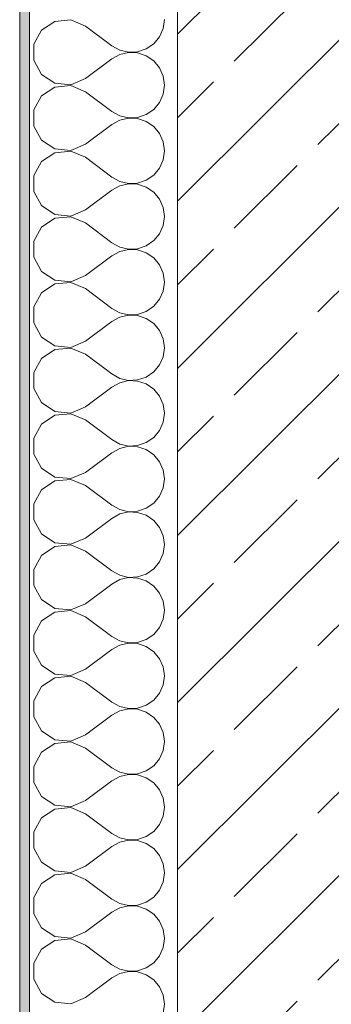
# Model space of a CAD drawing. Header units: metres. Extents: x -3.6 to 84.5, y -11 to 16.8.
# Tile 4 of 225: x -0.175 to 0.141, y 0.866 to 1.866. Entities that reach past the tile are written whole.
import ezdxf

# ---------------------------------------------------------------- set-up
doc = ezdxf.new("R2010")
doc.units = ezdxf.units.M
doc.header["$MEASUREMENT"] = 0
doc.layers.add('604 - Struktur.Wand Aussen', color=7, linetype='Continuous')

# ---------------------------------------------------------------- blocks, each defined once
blk = doc.blocks.new('*X10')
at = {"layer": '604 - Struktur.Wand Aussen', "color": 7, "linetype": 'Continuous', "lineweight": 5}
for p, q in [((-0.1395, 1.8648), (-0.153, 1.8558)), ((-0.1233, 1.8663), (-0.1395, 1.8648)), ((-0.1083, 1.86), (-0.1233, 1.8663)), ((-0.0296, 1.8576), (-0.0283, 1.8667)), ((-0.153, 1.8558), (-0.1607, 1.8415)), ((-0.1083, 1.86), (-0.0817, 1.84)), ((-0.0333, 1.8491), (-0.0296, 1.8576)), ((-0.1607, 1.8415), (-0.1607, 1.8252)), ((-0.0468, 1.8369), (-0.0392, 1.8421)), ((-0.0392, 1.8421), (-0.0333, 1.8491)), ((-0.0817, 1.84), (-0.0736, 1.8355)), ((-0.0736, 1.8311), (-0.0817, 1.8267)), ((-0.0736, 1.8355), (-0.0647, 1.8335)), ((-0.0647, 1.8332), (-0.0736, 1.8311)), ((-0.0647, 1.8335), (-0.0555, 1.8339)), ((-0.0555, 1.8328), (-0.0647, 1.8332)), ((-0.0555, 1.8339), (-0.0468, 1.8369)), ((-0.0468, 1.8298), (-0.0555, 1.8328)), ((-0.1607, 1.8252), (-0.153, 1.8109)), ((-0.1083, 1.8067), (-0.0817, 1.8267)), ((-0.0392, 1.8246), (-0.0468, 1.8298)), ((-0.0333, 1.8175), (-0.0392, 1.8246)), ((-0.153, 1.8109), (-0.1395, 1.8019)), ((-0.0296, 1.8091), (-0.0333, 1.8175)), ((-0.1395, 1.8019), (-0.1233, 1.8004)), ((-0.1233, 1.8004), (-0.1083, 1.8067)), ((-0.0283, 1.8), (-0.0296, 1.8091)), ((-0.1395, 1.7981), (-0.153, 1.7891)), ((-0.1233, 1.7996), (-0.1395, 1.7981)), ((-0.1083, 1.7933), (-0.1233, 1.7996)), ((-0.1083, 1.7933), (-0.0817, 1.7733)), ((-0.0333, 1.7825), (-0.0296, 1.7909)), ((-0.0296, 1.7909), (-0.0283, 1.8)), ((-0.153, 1.7891), (-0.1607, 1.7748)), ((-0.0392, 1.7754), (-0.0333, 1.7825)), ((-0.1607, 1.7748), (-0.1607, 1.7585)), ((-0.0817, 1.7733), (-0.0736, 1.7689)), ((-0.0555, 1.7672), (-0.0468, 1.7702)), ((-0.0468, 1.7702), (-0.0392, 1.7754)), ((-0.0736, 1.7645), (-0.0817, 1.76)), ((-0.0736, 1.7689), (-0.0647, 1.7668)), ((-0.0647, 1.7665), (-0.0736, 1.7645)), ((-0.0647, 1.7668), (-0.0555, 1.7672)), ((-0.0555, 1.7661), (-0.0647, 1.7665)), ((-0.0468, 1.7631), (-0.0555, 1.7661)), ((-0.0392, 1.7579), (-0.0468, 1.7631)), ((-0.1607, 1.7585), (-0.153, 1.7442)), ((-0.1083, 1.74), (-0.0817, 1.76)), ((-0.0333, 1.7509), (-0.0392, 1.7579)), ((-0.0296, 1.7424), (-0.0333, 1.7509)), ((-0.153, 1.7442), (-0.1395, 1.7352)), ((-0.0283, 1.7333), (-0.0296, 1.7424)), ((-0.1395, 1.7314), (-0.153, 1.7224)), ((-0.1395, 1.7352), (-0.1233, 1.7337)), ((-0.1233, 1.733), (-0.1395, 1.7314)), ((-0.1233, 1.7337), (-0.1083, 1.74)), ((-0.1083, 1.7267), (-0.1233, 1.733)), ((-0.0296, 1.7242), (-0.0283, 1.7333)), ((-0.153, 1.7224), (-0.1607, 1.7081)), ((-0.1083, 1.7267), (-0.0817, 1.7067)), ((-0.0333, 1.7158), (-0.0296, 1.7242)), ((-0.0392, 1.7087), (-0.0333, 1.7158)), ((-0.1607, 1.7081), (-0.1607, 1.6919)), ((-0.0817, 1.7067), (-0.0736, 1.7022)), ((-0.0736, 1.7022), (-0.0647, 1.7001)), ((-0.0647, 1.7001), (-0.0555, 1.7006)), ((-0.0555, 1.7006), (-0.0468, 1.7035)), ((-0.0468, 1.7035), (-0.0392, 1.7087)), ((-0.1607, 1.6919), (-0.153, 1.6776)), ((-0.1083, 1.6733), (-0.0817, 1.6933)), ((-0.0736, 1.6978), (-0.0817, 1.6933)), ((-0.0647, 1.6999), (-0.0736, 1.6978)), ((-0.0555, 1.6994), (-0.0647, 1.6999)), ((-0.0468, 1.6965), (-0.0555, 1.6994)), ((-0.0392, 1.6913), (-0.0468, 1.6965)), ((-0.0333, 1.6842), (-0.0392, 1.6913)), ((-0.0296, 1.6758), (-0.0333, 1.6842)), ((-0.153, 1.6776), (-0.1395, 1.6686)), ((-0.1233, 1.667), (-0.1083, 1.6733)), ((-0.0283, 1.6667), (-0.0296, 1.6758)), ((-0.1395, 1.6648), (-0.153, 1.6558)), ((-0.1395, 1.6686), (-0.1233, 1.667)), ((-0.1233, 1.6663), (-0.1395, 1.6648)), ((-0.1083, 1.66), (-0.1233, 1.6663)), ((-0.0296, 1.6576), (-0.0283, 1.6667)), ((-0.153, 1.6558), (-0.1607, 1.6415)), ((-0.1083, 1.66), (-0.0817, 1.64)), ((-0.0333, 1.6491), (-0.0296, 1.6576)), ((-0.1607, 1.6415), (-0.1607, 1.6252)), ((-0.0468, 1.6369), (-0.0392, 1.6421)), ((-0.0392, 1.6421), (-0.0333, 1.6491)), ((-0.0817, 1.64), (-0.0736, 1.6355)), ((-0.0736, 1.6311), (-0.0817, 1.6267)), ((-0.0736, 1.6355), (-0.0647, 1.6335)), ((-0.0647, 1.6332), (-0.0736, 1.6311)), ((-0.0647, 1.6335), (-0.0555, 1.6339)), ((-0.0555, 1.6328), (-0.0647, 1.6332)), ((-0.0555, 1.6339), (-0.0468, 1.6369)), ((-0.0468, 1.6298), (-0.0555, 1.6328)), ((-0.1607, 1.6252), (-0.153, 1.6109)), ((-0.1083, 1.6067), (-0.0817, 1.6267)), ((-0.0392, 1.6246), (-0.0468, 1.6298)), ((-0.0333, 1.6175), (-0.0392, 1.6246)), ((-0.153, 1.6109), (-0.1395, 1.6019)), ((-0.0296, 1.6091), (-0.0333, 1.6175)), ((-0.1395, 1.6019), (-0.1233, 1.6004)), ((-0.1233, 1.6004), (-0.1083, 1.6067)), ((-0.0283, 1.6), (-0.0296, 1.6091)), ((-0.1395, 1.5981), (-0.153, 1.5891)), ((-0.1233, 1.5996), (-0.1395, 1.5981)), ((-0.1083, 1.5933), (-0.1233, 1.5996)), ((-0.1083, 1.5933), (-0.0817, 1.5733)), ((-0.0333, 1.5825), (-0.0296, 1.5909)), ((-0.0296, 1.5909), (-0.0283, 1.6)), ((-0.153, 1.5891), (-0.1607, 1.5748)), ((-0.0392, 1.5754), (-0.0333, 1.5825)), ((-0.1607, 1.5748), (-0.1607, 1.5585)), ((-0.0817, 1.5733), (-0.0736, 1.5689)), ((-0.0555, 1.5672), (-0.0468, 1.5702)), ((-0.0468, 1.5702), (-0.0392, 1.5754)), ((-0.0736, 1.5645), (-0.0817, 1.56)), ((-0.0736, 1.5689), (-0.0647, 1.5668)), ((-0.0647, 1.5665), (-0.0736, 1.5645)), ((-0.0647, 1.5668), (-0.0555, 1.5672)), ((-0.0555, 1.5661), (-0.0647, 1.5665)), ((-0.0468, 1.5631), (-0.0555, 1.5661)), ((-0.0392, 1.5579), (-0.0468, 1.5631)), ((-0.1607, 1.5585), (-0.153, 1.5442)), ((-0.1083, 1.54), (-0.0817, 1.56)), ((-0.0333, 1.5509), (-0.0392, 1.5579)), ((-0.0296, 1.5424), (-0.0333, 1.5509)), ((-0.153, 1.5442), (-0.1395, 1.5352)), ((-0.0283, 1.5333), (-0.0296, 1.5424)), ((-0.1395, 1.5314), (-0.153, 1.5224)), ((-0.1395, 1.5352), (-0.1233, 1.5337)), ((-0.1233, 1.533), (-0.1395, 1.5314)), ((-0.1233, 1.5337), (-0.1083, 1.54)), ((-0.1083, 1.5267), (-0.1233, 1.533)), ((-0.0296, 1.5242), (-0.0283, 1.5333)), ((-0.153, 1.5224), (-0.1607, 1.5081)), ((-0.1083, 1.5267), (-0.0817, 1.5067)), ((-0.0333, 1.5158), (-0.0296, 1.5242)), ((-0.0392, 1.5087), (-0.0333, 1.5158)), ((-0.1607, 1.5081), (-0.1607, 1.4919)), ((-0.0817, 1.5067), (-0.0736, 1.5022)), ((-0.0736, 1.5022), (-0.0647, 1.5001)), ((-0.0647, 1.5001), (-0.0555, 1.5006)), ((-0.0555, 1.5006), (-0.0468, 1.5035)), ((-0.0468, 1.5035), (-0.0392, 1.5087)), ((-0.1607, 1.4919), (-0.153, 1.4776)), ((-0.1083, 1.4733), (-0.0817, 1.4933)), ((-0.0736, 1.4978), (-0.0817, 1.4933)), ((-0.0647, 1.4999), (-0.0736, 1.4978)), ((-0.0555, 1.4994), (-0.0647, 1.4999)), ((-0.0468, 1.4965), (-0.0555, 1.4994)), ((-0.0392, 1.4913), (-0.0468, 1.4965)), ((-0.0333, 1.4842), (-0.0392, 1.4913)), ((-0.0296, 1.4758), (-0.0333, 1.4842)), ((-0.153, 1.4776), (-0.1395, 1.4686)), ((-0.1233, 1.467), (-0.1083, 1.4733)), ((-0.0283, 1.4667), (-0.0296, 1.4758)), ((-0.1395, 1.4648), (-0.153, 1.4558)), ((-0.1395, 1.4686), (-0.1233, 1.467)), ((-0.1233, 1.4663), (-0.1395, 1.4648)), ((-0.1083, 1.46), (-0.1233, 1.4663)), ((-0.0296, 1.4576), (-0.0283, 1.4667)), ((-0.153, 1.4558), (-0.1607, 1.4415)), ((-0.1083, 1.46), (-0.0817, 1.44)), ((-0.0333, 1.4491), (-0.0296, 1.4576)), ((-0.1607, 1.4415), (-0.1607, 1.4252)), ((-0.0468, 1.4369), (-0.0392, 1.4421)), ((-0.0392, 1.4421), (-0.0333, 1.4491)), ((-0.0817, 1.44), (-0.0736, 1.4355)), ((-0.0736, 1.4311), (-0.0817, 1.4267)), ((-0.0736, 1.4355), (-0.0647, 1.4335)), ((-0.0647, 1.4332), (-0.0736, 1.4311)), ((-0.0647, 1.4335), (-0.0555, 1.4339)), ((-0.0555, 1.4328), (-0.0647, 1.4332)), ((-0.0555, 1.4339), (-0.0468, 1.4369)), ((-0.0468, 1.4298), (-0.0555, 1.4328)), ((-0.1607, 1.4252), (-0.153, 1.4109)), ((-0.1083, 1.4067), (-0.0817, 1.4267)), ((-0.0392, 1.4246), (-0.0468, 1.4298)), ((-0.0333, 1.4175), (-0.0392, 1.4246)), ((-0.153, 1.4109), (-0.1395, 1.4019)), ((-0.0296, 1.4091), (-0.0333, 1.4175)), ((-0.1395, 1.4019), (-0.1233, 1.4004)), ((-0.1233, 1.4004), (-0.1083, 1.4067)), ((-0.0283, 1.4), (-0.0296, 1.4091)), ((-0.1395, 1.3981), (-0.153, 1.3891)), ((-0.1233, 1.3996), (-0.1395, 1.3981)), ((-0.1083, 1.3933), (-0.1233, 1.3996)), ((-0.1083, 1.3933), (-0.0817, 1.3733)), ((-0.0333, 1.3825), (-0.0296, 1.3909)), ((-0.0296, 1.3909), (-0.0283, 1.4)), ((-0.153, 1.3891), (-0.1607, 1.3748)), ((-0.0392, 1.3754), (-0.0333, 1.3825)), ((-0.1607, 1.3748), (-0.1607, 1.3585)), ((-0.0817, 1.3733), (-0.0736, 1.3689)), ((-0.0555, 1.3672), (-0.0468, 1.3702)), ((-0.0468, 1.3702), (-0.0392, 1.3754)), ((-0.1083, 1.34), (-0.0817, 1.36)), ((-0.0736, 1.3645), (-0.0817, 1.36)), ((-0.0736, 1.3689), (-0.0647, 1.3668)), ((-0.0647, 1.3665), (-0.0736, 1.3645)), ((-0.0647, 1.3668), (-0.0555, 1.3672)), ((-0.0555, 1.3661), (-0.0647, 1.3665)), ((-0.0468, 1.3631), (-0.0555, 1.3661)), ((-0.0392, 1.3579), (-0.0468, 1.3631)), ((-0.1607, 1.3585), (-0.153, 1.3442)), ((-0.0333, 1.3509), (-0.0392, 1.3579)), ((-0.0296, 1.3424), (-0.0333, 1.3509)), ((-0.153, 1.3442), (-0.1395, 1.3352)), ((-0.0283, 1.3333), (-0.0296, 1.3424)), ((-0.1395, 1.3314), (-0.153, 1.3224)), ((-0.1395, 1.3352), (-0.1233, 1.3337)), ((-0.1233, 1.333), (-0.1395, 1.3314)), ((-0.1233, 1.3337), (-0.1083, 1.34)), ((-0.1083, 1.3267), (-0.1233, 1.333)), ((-0.0296, 1.3242), (-0.0283, 1.3333)), ((-0.153, 1.3224), (-0.1607, 1.3081)), ((-0.1083, 1.3267), (-0.0817, 1.3067)), ((-0.0333, 1.3158), (-0.0296, 1.3242)), ((-0.0392, 1.3087), (-0.0333, 1.3158)), ((-0.1607, 1.3081), (-0.1607, 1.2919)), ((-0.0817, 1.3067), (-0.0736, 1.3022)), ((-0.0736, 1.3022), (-0.0647, 1.3001)), ((-0.0647, 1.3001), (-0.0555, 1.3006)), ((-0.0555, 1.3006), (-0.0468, 1.3035)), ((-0.0468, 1.3035), (-0.0392, 1.3087)), ((-0.1607, 1.2919), (-0.153, 1.2776)), ((-0.1083, 1.2733), (-0.0817, 1.2933)), ((-0.0736, 1.2978), (-0.0817, 1.2933)), ((-0.0647, 1.2999), (-0.0736, 1.2978)), ((-0.0555, 1.2994), (-0.0647, 1.2999)), ((-0.0468, 1.2965), (-0.0555, 1.2994)), ((-0.0392, 1.2913), (-0.0468, 1.2965)), ((-0.0333, 1.2842), (-0.0392, 1.2913)), ((-0.0296, 1.2758), (-0.0333, 1.2842)), ((-0.153, 1.2776), (-0.1395, 1.2686)), ((-0.1233, 1.267), (-0.1083, 1.2733)), ((-0.0283, 1.2667), (-0.0296, 1.2758)), ((-0.1395, 1.2648), (-0.153, 1.2558)), ((-0.1395, 1.2686), (-0.1233, 1.267)), ((-0.1233, 1.2663), (-0.1395, 1.2648)), ((-0.1083, 1.26), (-0.1233, 1.2663)), ((-0.0296, 1.2576), (-0.0283, 1.2667)), ((-0.153, 1.2558), (-0.1607, 1.2415)), ((-0.1083, 1.26), (-0.0817, 1.24)), ((-0.0333, 1.2491), (-0.0296, 1.2576)), ((-0.1607, 1.2415), (-0.1607, 1.2252)), ((-0.0468, 1.2369), (-0.0392, 1.2421)), ((-0.0392, 1.2421), (-0.0333, 1.2491)), ((-0.0817, 1.24), (-0.0736, 1.2355)), ((-0.0736, 1.2311), (-0.0817, 1.2267)), ((-0.0736, 1.2355), (-0.0647, 1.2335)), ((-0.0647, 1.2332), (-0.0736, 1.2311)), ((-0.0647, 1.2335), (-0.0555, 1.2339)), ((-0.0555, 1.2328), (-0.0647, 1.2332)), ((-0.0555, 1.2339), (-0.0468, 1.2369)), ((-0.0468, 1.2298), (-0.0555, 1.2328)), ((-0.1607, 1.2252), (-0.153, 1.2109)), ((-0.1083, 1.2067), (-0.0817, 1.2267)), ((-0.0392, 1.2246), (-0.0468, 1.2298)), ((-0.0333, 1.2175), (-0.0392, 1.2246)), ((-0.153, 1.2109), (-0.1395, 1.2019)), ((-0.0296, 1.2091), (-0.0333, 1.2175)), ((-0.1395, 1.2019), (-0.1233, 1.2004)), ((-0.1233, 1.2004), (-0.1083, 1.2067)), ((-0.0283, 1.2), (-0.0296, 1.2091)), ((-0.1395, 1.1981), (-0.153, 1.1891)), ((-0.1233, 1.1996), (-0.1395, 1.1981)), ((-0.1083, 1.1933), (-0.1233, 1.1996)), ((-0.1083, 1.1933), (-0.0817, 1.1733)), ((-0.0333, 1.1825), (-0.0296, 1.1909)), ((-0.0296, 1.1909), (-0.0283, 1.2)), ((-0.153, 1.1891), (-0.1607, 1.1748)), ((-0.0392, 1.1754), (-0.0333, 1.1825)), ((-0.1607, 1.1748), (-0.1607, 1.1585)), ((-0.0817, 1.1733), (-0.0736, 1.1689)), ((-0.0555, 1.1672), (-0.0468, 1.1702)), ((-0.0468, 1.1702), (-0.0392, 1.1754)), ((-0.1083, 1.14), (-0.0817, 1.16)), ((-0.0736, 1.1645), (-0.0817, 1.16)), ((-0.0736, 1.1689), (-0.0647, 1.1668)), ((-0.0647, 1.1665), (-0.0736, 1.1645)), ((-0.0647, 1.1668), (-0.0555, 1.1672)), ((-0.0555, 1.1661), (-0.0647, 1.1665)), ((-0.0468, 1.1631), (-0.0555, 1.1661)), ((-0.0392, 1.1579), (-0.0468, 1.1631)), ((-0.1607, 1.1585), (-0.153, 1.1442)), ((-0.0333, 1.1509), (-0.0392, 1.1579)), ((-0.0296, 1.1424), (-0.0333, 1.1509)), ((-0.153, 1.1442), (-0.1395, 1.1352)), ((-0.0283, 1.1333), (-0.0296, 1.1424)), ((-0.1395, 1.1314), (-0.153, 1.1224)), ((-0.1395, 1.1352), (-0.1233, 1.1337)), ((-0.1233, 1.133), (-0.1395, 1.1314)), ((-0.1233, 1.1337), (-0.1083, 1.14)), ((-0.1083, 1.1267), (-0.1233, 1.133)), ((-0.0296, 1.1242), (-0.0283, 1.1333)), ((-0.153, 1.1224), (-0.1607, 1.1081)), ((-0.1083, 1.1267), (-0.0817, 1.1067)), ((-0.0333, 1.1158), (-0.0296, 1.1242)), ((-0.0392, 1.1087), (-0.0333, 1.1158)), ((-0.1607, 1.1081), (-0.1607, 1.0919)), ((-0.0817, 1.1067), (-0.0736, 1.1022)), ((-0.0736, 1.1022), (-0.0647, 1.1001)), ((-0.0647, 1.1001), (-0.0555, 1.1006)), ((-0.0555, 1.1006), (-0.0468, 1.1035)), ((-0.0468, 1.1035), (-0.0392, 1.1087)), ((-0.1607, 1.0919), (-0.153, 1.0776)), ((-0.1083, 1.0733), (-0.0817, 1.0933)), ((-0.0736, 1.0978), (-0.0817, 1.0933)), ((-0.0647, 1.0999), (-0.0736, 1.0978)), ((-0.0555, 1.0994), (-0.0647, 1.0999)), ((-0.0468, 1.0965), (-0.0555, 1.0994)), ((-0.0392, 1.0913), (-0.0468, 1.0965)), ((-0.0333, 1.0842), (-0.0392, 1.0913)), ((-0.0296, 1.0758), (-0.0333, 1.0842)), ((-0.153, 1.0776), (-0.1395, 1.0686)), ((-0.1233, 1.067), (-0.1083, 1.0733)), ((-0.0283, 1.0667), (-0.0296, 1.0758)), ((-0.1395, 1.0648), (-0.153, 1.0558)), ((-0.1395, 1.0686), (-0.1233, 1.067)), ((-0.1233, 1.0663), (-0.1395, 1.0648)), ((-0.1083, 1.06), (-0.1233, 1.0663)), ((-0.0296, 1.0576), (-0.0283, 1.0667)), ((-0.153, 1.0558), (-0.1607, 1.0415)), ((-0.1083, 1.06), (-0.0817, 1.04)), ((-0.0333, 1.0491), (-0.0296, 1.0576)), ((-0.1607, 1.0415), (-0.1607, 1.0252)), ((-0.0468, 1.0369), (-0.0392, 1.0421)), ((-0.0392, 1.0421), (-0.0333, 1.0491)), ((-0.0817, 1.04), (-0.0736, 1.0355)), ((-0.0736, 1.0311), (-0.0817, 1.0267)), ((-0.0736, 1.0355), (-0.0647, 1.0335)), ((-0.0647, 1.0332), (-0.0736, 1.0311)), ((-0.0647, 1.0335), (-0.0555, 1.0339)), ((-0.0555, 1.0328), (-0.0647, 1.0332)), ((-0.0555, 1.0339), (-0.0468, 1.0369)), ((-0.0468, 1.0298), (-0.0555, 1.0328)), ((-0.1607, 1.0252), (-0.153, 1.0109)), ((-0.1083, 1.0067), (-0.0817, 1.0267)), ((-0.0392, 1.0246), (-0.0468, 1.0298)), ((-0.0333, 1.0175), (-0.0392, 1.0246)), ((-0.153, 1.0109), (-0.1395, 1.0019)), ((-0.0296, 1.0091), (-0.0333, 1.0175)), ((-0.1395, 1.0019), (-0.1233, 1.0004)), ((-0.1233, 1.0004), (-0.1083, 1.0067)), ((-0.0283, 1), (-0.0296, 1.0091)), ((-0.1395, 0.9981), (-0.153, 0.9891)), ((-0.1233, 0.9996), (-0.1395, 0.9981)), ((-0.1083, 0.9933), (-0.1233, 0.9996)), ((-0.1083, 0.9933), (-0.0817, 0.9733)), ((-0.0333, 0.9825), (-0.0296, 0.9909)), ((-0.0296, 0.9909), (-0.0283, 1)), ((-0.153, 0.9891), (-0.1607, 0.9748)), ((-0.0392, 0.9754), (-0.0333, 0.9825)), ((-0.1607, 0.9748), (-0.1607, 0.9585)), ((-0.0817, 0.9733), (-0.0736, 0.9689)), ((-0.0555, 0.9672), (-0.0468, 0.9702)), ((-0.0468, 0.9702), (-0.0392, 0.9754)), ((-0.0736, 0.9645), (-0.0817, 0.96)), ((-0.0736, 0.9689), (-0.0647, 0.9668)), ((-0.0647, 0.9665), (-0.0736, 0.9645)), ((-0.0647, 0.9668), (-0.0555, 0.9672)), ((-0.0555, 0.9661), (-0.0647, 0.9665)), ((-0.0468, 0.9631), (-0.0555, 0.9661)), ((-0.0392, 0.9579), (-0.0468, 0.9631)), ((-0.1607, 0.9585), (-0.153, 0.9442)), ((-0.1083, 0.94), (-0.0817, 0.96)), ((-0.0333, 0.9509), (-0.0392, 0.9579)), ((-0.0296, 0.9424), (-0.0333, 0.9509)), ((-0.153, 0.9442), (-0.1395, 0.9352)), ((-0.0283, 0.9333), (-0.0296, 0.9424)), ((-0.1395, 0.9314), (-0.153, 0.9224)), ((-0.1395, 0.9352), (-0.1233, 0.9337)), ((-0.1233, 0.933), (-0.1395, 0.9314)), ((-0.1233, 0.9337), (-0.1083, 0.94)), ((-0.1083, 0.9267), (-0.1233, 0.933)), ((-0.0296, 0.9242), (-0.0283, 0.9333)), ((-0.153, 0.9224), (-0.1607, 0.9081)), ((-0.1083, 0.9267), (-0.0817, 0.9067)), ((-0.0333, 0.9158), (-0.0296, 0.9242)), ((-0.0392, 0.9087), (-0.0333, 0.9158)), ((-0.1607, 0.9081), (-0.1607, 0.8919)), ((-0.0817, 0.9067), (-0.0736, 0.9022)), ((-0.0736, 0.9022), (-0.0647, 0.9001)), ((-0.0647, 0.9001), (-0.0555, 0.9006)), ((-0.0555, 0.9006), (-0.0468, 0.9035)), ((-0.0468, 0.9035), (-0.0392, 0.9087)), ((-0.1607, 0.8919), (-0.153, 0.8776)), ((-0.1083, 0.8733), (-0.0817, 0.8933)), ((-0.0736, 0.8978), (-0.0817, 0.8933)), ((-0.0647, 0.8999), (-0.0736, 0.8978)), ((-0.0555, 0.8994), (-0.0647, 0.8999)), ((-0.0468, 0.8965), (-0.0555, 0.8994)), ((-0.0392, 0.8913), (-0.0468, 0.8965)), ((-0.0333, 0.8842), (-0.0392, 0.8913)), ((-0.0296, 0.8758), (-0.0333, 0.8842)), ((-0.153, 0.8776), (-0.1395, 0.8686)), ((-0.1233, 0.867), (-0.1083, 0.8733)), ((-0.0283, 0.8667), (-0.0296, 0.8758)), ((-0.1395, 0.8686), (-0.1233, 0.867)), ((-0.0296, 0.8576), (-0.0283, 0.8667))]:
    blk.add_line(p, q, dxfattribs=at)

msp = doc.modelspace()

# ---------------------------------------------------------------- hatches: boundary and pattern name
at = {"layer": '604 - Struktur.Wand Aussen', "linetype": 'Continuous', "lineweight": 0, "true_color": 0x000000}
h = msp.add_hatch(dxfattribs=at)
h.set_pattern_fill('Verputz_0001', color=18, style=0, pattern_type=2)
h.set_pattern_definition([(0, (0, 0), (0, 0.0866025), [0, -0.05]), (0, (0.025, 0.0433), (0, 0.0866025), [0, -0.05])])
h.paths.add_polyline_path([(-0.175, -0.145), (-0.165, -0.145), (-0.165, 6.105), (-0.175, 6.105)])
h = msp.add_hatch(dxfattribs=at)
h.set_pattern_fill('Beton__Stahlbeton_0001', color=18, style=0, pattern_type=2)
h.set_pattern_definition([(45, (0, 0), (-0.0848528, 0.0848528), []), (45, (-0.04243, 0.04243), (-0.0848528, 0.0848528), [0.09, -0.03])])
h.paths.add_polyline_path([(-0.015, 6.105), (-0.015, 0.245), (0.225, 0.245), (0.225, 6.105), (0.175, 6.105), (0.105, 6.105)])

# ---------------------------------------------------------------- linework, layer by layer
at = {"layer": '604 - Struktur.Wand Aussen', "color": 7, "linetype": 'Continuous', "lineweight": 5}
msp.add_line((-0.165, 6.105), (-0.165, -0.005), dxfattribs=at)
at = {"layer": '604 - Struktur.Wand Aussen', "color": 7, "linetype": 'Continuous', "lineweight": 13}
msp.add_line((-0.015, 6.105), (-0.015, 0.245), dxfattribs=at)
at = {"layer": '604 - Struktur.Wand Aussen', "color": 7, "linetype": 'Continuous', "lineweight": 5, "flags": 128}
msp.add_lwpolyline([(-0.175, 6.105), (-0.175, -0.155)], dxfattribs=at)

# ---------------------------------------------------------------- block references
at = {"layer": '604 - Struktur.Wand Aussen', "color": 7, "lineweight": 18}
msp.add_blockref('*X10', (0, 0), dxfattribs=at)

doc.saveas('drawing.dxf')
